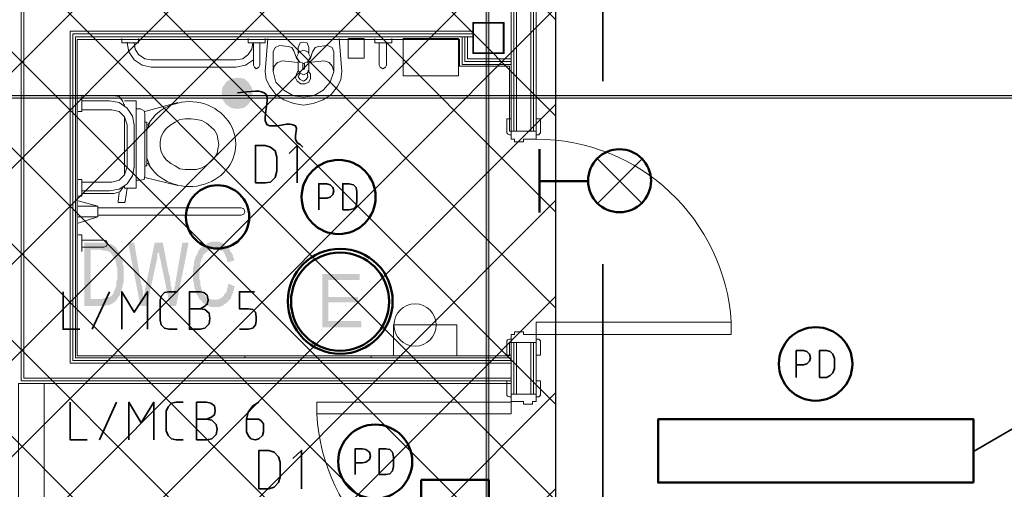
# Model space of a CAD drawing. Header units: millimetres. Extents: x 1.7 to 32.8, y 0.3 to 23.1.
# Tile 31 of 106: x 5.7 to 7.6, y 13.4 to 14.3. Entities that reach past the tile are written whole.
import ezdxf

# ---------------------------------------------------------------- set-up
doc = ezdxf.new("R2010")
doc.units = ezdxf.units.MM
doc.layers.add('PDF_Geometry', color=9, linetype='Continuous', true_color=0x808080)
doc.layers.add('PDF_Solid Fills', color=9, linetype='Continuous', true_color=0x808080)

msp = doc.modelspace()

# ---------------------------------------------------------------- hatches: boundary and pattern name
h = msp.add_hatch()
h.set_pattern_fill('ANSI37', color=256, scale=0.04)
h.paths.add_polyline_path([(6.7458, 12.6578), (3.7792, 12.6578), (3.7792, 20.3169), (6.7458, 20.3169)])
at = {"layer": 'PDF_Solid Fills', "transparency": 33554559}
for color, points in [(256, [(29.8551, 14.1229), (29.8551, 14.1262), (2.9827, 14.1262), (2.9827, 14.1212), (29.8551, 14.1212)]), (256, [(5.8959, 13.8512), (5.8643, 13.8512), (5.8643, 13.7329), (5.9042, 13.7329), (5.9058, 13.7346), (5.911, 13.7346), (5.9126, 13.7362), (5.9141, 13.7362), (5.9175, 13.7379), (5.9191, 13.7396), (5.9209, 13.7412), (5.9225, 13.7412), (5.9243, 13.7446), (5.9259, 13.7462), (5.8758, 13.7462), (5.8758, 13.8379), (5.9259, 13.8379), (5.9243, 13.8412), (5.9225, 13.8429), (5.9209, 13.8445), (5.9175, 13.8462), (5.9159, 13.8479), (5.9126, 13.8479), (5.911, 13.8496), (5.9058, 13.8496), (5.9042, 13.8512), (5.8974, 13.8512)]), (256, [(5.9575, 13.8512), (5.946, 13.8512), (5.9692, 13.7329), (5.9758, 13.7496), (5.9742, 13.7512), (5.9742, 13.7612), (5.9726, 13.7646), (5.9726, 13.7696), (5.9708, 13.7729)]), (256, [(6.011, 13.8512), (5.9958, 13.8512), (5.9791, 13.7712), (5.9791, 13.7679), (5.9776, 13.7662), (5.9776, 13.7595), (5.9758, 13.7546), (5.9758, 13.7496), (5.9692, 13.7329), (5.9809, 13.7329), (6.0008, 13.8229), (6.0008, 13.8296), (6.0026, 13.8329), (6.0026, 13.8362)]), (256, [(6.011, 13.8512), (6.0026, 13.8362), (6.0026, 13.8346), (6.0042, 13.8312), (6.0042, 13.8279), (6.0058, 13.8229), (6.0243, 13.7329), (6.0292, 13.7496), (6.0292, 13.7579), (6.0274, 13.7612), (6.0274, 13.7679), (6.0259, 13.7712), (6.0259, 13.7779), (6.0243, 13.7812), (6.0243, 13.7879), (6.0225, 13.7912)]), (256, [(6.0593, 13.8512), (6.0475, 13.8512), (6.0342, 13.7746), (6.0342, 13.7712), (6.0326, 13.7679), (6.0326, 13.7646), (6.0308, 13.7612), (6.0308, 13.7529), (6.0292, 13.7496), (6.0243, 13.7329), (6.0358, 13.7329)]), (256, [(6.1091, 13.8529), (6.1008, 13.8529), (6.0992, 13.8512), (6.0958, 13.8512), (6.0942, 13.8496), (6.0924, 13.8479), (6.0893, 13.8479), (6.0875, 13.8462), (6.0875, 13.8462), (6.0859, 13.8445), (6.0841, 13.8429), (6.0809, 13.8412), (6.0791, 13.8379), (6.0775, 13.8362), (6.076, 13.8329), (6.076, 13.8312), (6.0742, 13.8279), (6.0726, 13.8246), (6.0726, 13.8246), (6.0708, 13.8212), (6.0708, 13.8196), (6.0692, 13.8162), (6.0692, 13.8095), (6.0676, 13.8062), (6.0676, 13.7796), (6.0692, 13.7762), (6.0692, 13.7696), (6.0708, 13.7679), (6.0708, 13.7646), (6.0726, 13.7612), (6.0726, 13.7579), (6.0742, 13.7546), (6.076, 13.7529), (6.0775, 13.7496), (6.0791, 13.7462), (6.0809, 13.7446), (6.0825, 13.7429), (6.1076, 13.7446), (6.1026, 13.7446), (6.0992, 13.7462), (6.0976, 13.7462), (6.0958, 13.7479), (6.0924, 13.7496), (6.0909, 13.7512), (6.0893, 13.7529), (6.0875, 13.7546), (6.0859, 13.7579), (6.0841, 13.7612), (6.0841, 13.7629), (6.0825, 13.7662), (6.0825, 13.7696), (6.0809, 13.7729), (6.0809, 13.7796), (6.0791, 13.7829), (6.0791, 13.7929), (6.0791, 13.8029), (6.0809, 13.8062), (6.0809, 13.8129), (6.0825, 13.8162), (6.0825, 13.8179), (6.0841, 13.8212), (6.0859, 13.8246), (6.0859, 13.8262), (6.0875, 13.8296), (6.0893, 13.8312), (6.0924, 13.8329), (6.0924, 13.8346), (6.0942, 13.8346), (6.0958, 13.8362), (6.0992, 13.8379), (6.1008, 13.8379), (6.1042, 13.8396), (6.1358, 13.8396), (6.1342, 13.8412), (6.1308, 13.8445), (6.1308, 13.8445), (6.1274, 13.8462), (6.1258, 13.8479), (6.1243, 13.8496), (6.1209, 13.8512), (6.1193, 13.8512), (6.1175, 13.8529), (6.1125, 13.8529)]), (256, [(5.9259, 13.8379), (5.8943, 13.8379), (5.8959, 13.8379), (5.8992, 13.8362), (5.9058, 13.8362), (5.9092, 13.8346), (5.911, 13.8346), (5.9126, 13.8329), (5.9141, 13.8312), (5.9159, 13.8296), (5.9175, 13.8262), (5.9191, 13.8246), (5.9209, 13.8212), (5.9209, 13.8212), (5.9225, 13.8196), (5.9225, 13.8162), (5.9243, 13.8129), (5.9243, 13.8079), (5.9259, 13.8046), (5.9259, 13.7929), (5.9259, 13.7829), (5.9243, 13.7796), (5.9243, 13.7696), (5.9225, 13.7696), (5.9225, 13.7662), (5.9209, 13.7629), (5.9191, 13.7595), (5.9191, 13.7579), (5.9175, 13.7546), (5.9159, 13.7529), (5.9141, 13.7512), (5.911, 13.7496), (5.9092, 13.7496), (5.9076, 13.7479), (5.9008, 13.7479), (5.8974, 13.7462), (5.8758, 13.7462), (5.9259, 13.7462), (5.9275, 13.7496), (5.9293, 13.7512), (5.9308, 13.7529), (5.9308, 13.7562), (5.9324, 13.7595), (5.9342, 13.7612), (5.9342, 13.7646), (5.9358, 13.7696), (5.9358, 13.7729), (5.9376, 13.7762), (5.9376, 13.8079), (5.9358, 13.8112), (5.9358, 13.8179), (5.9342, 13.8212), (5.9342, 13.8229), (5.9324, 13.8262), (5.9308, 13.8279), (5.9308, 13.8312), (5.9293, 13.8346), (5.9275, 13.8362)]), (256, [(6.1358, 13.8396), (6.1091, 13.8396), (6.1159, 13.8396), (6.1175, 13.8379), (6.1193, 13.8362), (6.1225, 13.8362), (6.1243, 13.8346), (6.1258, 13.8312), (6.1274, 13.8296), (6.1274, 13.8279), (6.1292, 13.8246), (6.1308, 13.8212), (6.1308, 13.8179), (6.1326, 13.8146), (6.1441, 13.8179), (6.1441, 13.8212), (6.1425, 13.8246), (6.1425, 13.8262), (6.141, 13.8296), (6.1392, 13.8329), (6.1376, 13.8346), (6.1358, 13.8379)]), (7, [(6.3791, 13.7929), (6.3091, 13.7929), (6.3091, 13.6929), (6.3825, 13.6929), (6.3825, 13.7046), (6.3209, 13.7046), (6.3209, 13.7396), (6.3759, 13.7396), (6.3759, 13.7496), (6.3209, 13.7496), (6.3209, 13.7812), (6.3791, 13.7812)]), (256, [(6.1342, 13.7746), (6.1342, 13.7746), (6.1326, 13.7712), (6.1326, 13.7679), (6.1308, 13.7646), (6.1308, 13.7612), (6.1292, 13.7579), (6.1274, 13.7562), (6.1258, 13.7546), (6.1243, 13.7512), (6.1243, 13.7512), (6.1225, 13.7496), (6.1193, 13.7479), (6.1175, 13.7462), (6.1159, 13.7462), (6.1125, 13.7446), (6.1076, 13.7446), (6.0825, 13.7429), (6.0841, 13.7412), (6.0859, 13.7379), (6.0875, 13.7379), (6.0893, 13.7362), (6.0909, 13.7346), (6.0942, 13.7346), (6.0958, 13.7329), (6.0976, 13.7329), (6.1008, 13.7312), (6.1175, 13.7312), (6.1193, 13.7329), (6.1225, 13.7329), (6.1243, 13.7346), (6.1258, 13.7362), (6.1292, 13.7379), (6.1308, 13.7396), (6.1326, 13.7412), (6.1342, 13.7429), (6.1358, 13.7446), (6.1376, 13.7462), (6.1392, 13.7496), (6.1392, 13.7512), (6.141, 13.7546), (6.1425, 13.7579), (6.1425, 13.7595), (6.1441, 13.7629), (6.1441, 13.7662), (6.1459, 13.7696)])]:
    msp.add_hatch(color=color, dxfattribs=at).paths.add_polyline_path(points)

# ---------------------------------------------------------------- linework, layer by layer
msp.add_lwpolyline([(6.7458, 12.6578), (3.7792, 12.6578), (3.7792, 20.3169), (6.7458, 20.3169)], close=True)
at = {"layer": 'PDF_Geometry', "lineweight": 5}
for points in [[(6.6208, 22.921), (6.6208, 22.8592), (6.6158, 22.8592), (6.6158, 22.921), (6.6158, 0.2783), (6.6208, 0.2783)], [(29.8551, 14.1229), (29.8551, 14.1262), (2.9827, 14.1262), (2.9827, 14.1212), (29.8551, 14.1212)]]:
    msp.add_lwpolyline(points, close=True, dxfattribs=at)
at = {"layer": 'PDF_Geometry', "color": 7, "lineweight": 35}
for points in [[(7.5275, 13.4612), (7.6541, 13.5346), (7.6541, 14.7879), (7.5275, 14.8612), (7.6541, 14.9345), (7.6541, 15.9711), (7.5275, 16.0595), (7.6541, 16.1328), (7.6541, 17.6244), (7.5275, 17.7128), (7.6541, 17.7878), (7.6541, 19.2777), (7.5275, 19.3661)], [(6.8341, 14.7529), (6.8341, 14.1529)], [(6.1509, 14.1312), (6.1676, 14.1329), (6.1841, 14.1346), (6.1908, 14.1346), (6.1958, 14.1329), (6.2008, 14.1312), (6.2042, 14.1279), (6.206, 14.1229), (6.206, 14.1162), (6.2042, 14.1012), (6.2026, 14.0862), (6.2026, 14.0796), (6.2042, 14.0746), (6.206, 14.0712), (6.2109, 14.0696), (6.2258, 14.0696), (6.2425, 14.0729), (6.2491, 14.0729), (6.2543, 14.0712), (6.2592, 14.0696), (6.2608, 14.0646), (6.2592, 14.0512), (6.2592, 14.0445), (6.2626, 14.0379), (6.2676, 14.0345), (6.2726, 14.0296)], [(6.2626, 13.9629), (6.2626, 14.0329), (6.2475, 14.0179)], [(6.8242, 13.9246), (6.9075, 14.0079)], [(6.8242, 14.0079), (6.9075, 13.9246)], [(6.3026, 13.9129), (6.3026, 13.9612), (6.3175, 13.9612), (6.3242, 13.9595), (6.3292, 13.9546), (6.3308, 13.9479), (6.3292, 13.9412), (6.3242, 13.9362), (6.3175, 13.9346), (6.3026, 13.9346)], [(6.8341, 13.8112), (6.8341, 12.7079), (25.8219, 12.7079), (25.8219, 13.1713)], [(5.8243, 13.7595), (5.8243, 13.6896), (5.8559, 13.6896)], [(5.8791, 13.6896), (5.911, 13.7595)], [(5.9342, 13.6896), (5.9342, 13.7595), (5.9575, 13.7212), (5.9825, 13.7595), (5.9825, 13.6896)], [(6.0376, 13.6896), (6.0225, 13.6896), (6.0141, 13.6912), (6.0076, 13.6979), (6.0058, 13.7062), (6.0058, 13.7429), (6.0076, 13.7512), (6.0141, 13.7579), (6.0225, 13.7595), (6.0376, 13.7595)], [(6.0809, 13.7279), (6.0875, 13.7312), (6.0942, 13.7362), (6.0958, 13.7446), (6.0942, 13.7529), (6.0875, 13.7579), (6.0809, 13.7595), (6.0608, 13.7595), (6.0608, 13.6896), (6.0809, 13.6896), (6.0893, 13.6912), (6.0976, 13.6996), (6.0992, 13.7096), (6.0976, 13.7196), (6.0893, 13.7262), (6.0809, 13.7279), (6.0608, 13.7279)], [(6.1543, 13.6896), (6.1708, 13.6896), (6.1791, 13.6912), (6.1841, 13.6979), (6.1859, 13.7046), (6.1859, 13.7129), (6.1841, 13.7212), (6.1791, 13.7262), (6.1708, 13.7279), (6.1543, 13.7279), (6.1543, 13.7595), (6.1825, 13.7595)], [(7.1959, 13.5996), (7.1959, 13.6496), (7.2092, 13.6496), (7.2158, 13.6479), (7.2207, 13.6429), (7.2225, 13.6362), (7.2207, 13.6296), (7.2158, 13.6246), (7.2092, 13.6229), (7.1959, 13.6229)], [(5.8376, 13.5529), (5.8376, 13.4829), (5.8692, 13.4829)], [(5.8925, 13.4829), (5.9243, 13.5529)], [(5.9475, 13.4829), (5.9475, 13.5529), (5.9708, 13.5146), (5.9943, 13.5529), (5.9943, 13.4829)], [(6.0491, 13.4829), (6.0358, 13.4829), (6.0274, 13.4846), (6.0209, 13.4912), (6.0175, 13.4996), (6.0175, 13.5362), (6.0209, 13.5446), (6.0274, 13.5512), (6.0358, 13.5529), (6.0491, 13.5529)], [(6.0924, 13.5212), (6.1008, 13.5246), (6.1076, 13.5296), (6.1091, 13.5379), (6.1076, 13.5462), (6.1008, 13.5512), (6.0924, 13.5529), (6.0742, 13.5529), (6.0742, 13.4829), (6.0924, 13.4829), (6.1026, 13.4846), (6.1109, 13.4929), (6.1125, 13.5029), (6.1109, 13.5112), (6.1026, 13.5196), (6.0924, 13.5212), (6.0742, 13.5212)], [(6.1908, 13.5529), (6.1791, 13.5462), (6.1708, 13.5346), (6.1676, 13.5212), (6.1676, 13.4979), (6.1708, 13.4912), (6.1759, 13.4846), (6.1841, 13.4829), (6.1908, 13.4846), (6.1976, 13.4912), (6.1992, 13.4979), (6.1992, 13.5129), (6.1958, 13.5179), (6.1908, 13.5212), (6.1676, 13.5212)], [(6.371, 13.4179), (6.371, 13.4662), (6.3843, 13.4662), (6.3908, 13.4646), (6.3976, 13.4596), (6.3992, 13.4529), (6.3976, 13.4462), (6.3908, 13.4412), (6.3843, 13.4396), (6.371, 13.4396)], [(6.2707, 13.3912), (6.2707, 13.4629), (6.2543, 13.4479)]]:
    msp.add_lwpolyline(points, dxfattribs=at)
at = {"layer": 'PDF_Geometry', "lineweight": 18}
for points in [[(6.6626, 13.5929), (6.6542, 13.5929), (6.6542, 13.5662), (6.6558, 13.5646), (6.6592, 13.5629), (6.6626, 13.5629), (6.6626, 13.5929), (5.7458, 13.5929), (5.7458, 15.9478), (6.6626, 15.9478)], [(6.6626, 15.9428), (5.751, 15.9428), (5.751, 13.5979), (6.6626, 13.5979)], [(6.6675, 14.0596), (6.6675, 14.4245)], [(6.6725, 14.0596), (6.6725, 14.4245)], [(6.6991, 14.4245), (6.6991, 14.0596)], [(6.7041, 14.4245), (6.7041, 14.0596)], [(6.5908, 14.2462), (5.8376, 14.2462), (5.8376, 13.6262), (6.6626, 13.6262)], [(6.6626, 13.6312), (5.8426, 13.6312), (5.8426, 14.2412), (6.5908, 14.2412)], [(6.6626, 13.6362), (5.8476, 13.6362), (5.8476, 14.2362), (6.5908, 14.2362)], [(6.6626, 13.6646), (6.6592, 13.6646), (6.6592, 13.6396), (5.8509, 13.6396), (5.8509, 14.2312), (6.5657, 14.2312), (6.5657, 14.1812), (6.6592, 14.1812), (6.6592, 14.0596), (6.6626, 14.0596)], [(5.9342, 14.2329), (5.9342, 14.2245), (5.9658, 14.2245), (5.9658, 14.2329)], [(5.9442, 14.2262), (5.9442, 14.2245), (5.9475, 14.2079), (5.9575, 14.1929), (5.9726, 14.1829), (5.9893, 14.1795), (6.1475, 14.1795), (6.1658, 14.1829), (6.1809, 14.1929)], [(5.9575, 14.2245), (5.9593, 14.2129), (5.9658, 14.2029), (5.9776, 14.1945), (5.9893, 14.1929), (6.1475, 14.1929), (6.1608, 14.1945), (6.1708, 14.2029), (6.1775, 14.2129), (6.1791, 14.2245)], [(6.1708, 14.2329), (6.1708, 14.2245), (6.2026, 14.2245), (6.2026, 14.2329)], [(6.1924, 14.2245), (6.1924, 14.1829), (6.1908, 14.1795), (6.1859, 14.1762), (6.1825, 14.1795), (6.1809, 14.1829), (6.1809, 14.2245)], [(6.2075, 14.2329), (6.2026, 14.1712), (6.2042, 14.1562), (6.2109, 14.1429), (6.2224, 14.1279), (6.2376, 14.1179), (6.2558, 14.1112), (6.2741, 14.1079), (6.2924, 14.1112), (6.3109, 14.1179), (6.3258, 14.1279), (6.3376, 14.1429), (6.3441, 14.1562), (6.3459, 14.1712), (6.3409, 14.2329)], [(6.2809, 14.1879), (6.2874, 14.1962), (6.2908, 14.2079), (6.2924, 14.2095), (6.2958, 14.2162), (6.3026, 14.2179), (6.3193, 14.2196), (6.3276, 14.2162), (6.3308, 14.2079), (6.3308, 14.1712), (6.3242, 14.1512), (6.3109, 14.1362), (6.2942, 14.1262), (6.2741, 14.1229), (6.2543, 14.1262), (6.2376, 14.1362), (6.2224, 14.1512), (6.2175, 14.1712), (6.2175, 14.2079), (6.2209, 14.2162), (6.2292, 14.2196), (6.2459, 14.2179), (6.2525, 14.2162), (6.2558, 14.2095), (6.2608, 14.1962), (6.2676, 14.1879)], [(6.2843, 14.2062), (6.2843, 14.2162), (6.2809, 14.2245), (6.2741, 14.2262), (6.2676, 14.2245), (6.2642, 14.2162), (6.2642, 14.2062)], [(6.4075, 14.2329), (6.4075, 14.2245), (6.4391, 14.2245), (6.4391, 14.2329)], [(6.4292, 14.2245), (6.4292, 14.1829), (6.4276, 14.1795), (6.4224, 14.1762), (6.4175, 14.1795), (6.4159, 14.1829), (6.4159, 14.2245)], [(6.5709, 14.2362), (6.5709, 14.1845), (6.6626, 14.1845)], [(6.5759, 14.2362), (6.5759, 14.1895), (6.6626, 14.1895)], [(6.5809, 14.2362), (6.5809, 14.1945), (6.6626, 14.1945)], [(6.2642, 14.1879), (6.2342, 14.1912), (6.2258, 14.1879), (6.2193, 14.1812), (6.2175, 14.1712)], [(6.2843, 14.1895), (6.2843, 14.1729), (6.2809, 14.1679), (6.2741, 14.1646), (6.2676, 14.1679), (6.2642, 14.1729), (6.2608, 14.1662), (6.2592, 14.1595), (6.2626, 14.1529), (6.2692, 14.1479), (6.2775, 14.1479), (6.2843, 14.1512), (6.2874, 14.1579), (6.2874, 14.1662), (6.2825, 14.1729)], [(6.2642, 14.1895), (6.2642, 14.1729)], [(6.2759, 14.1862), (6.2759, 14.1779), (6.2759, 14.1762), (6.2741, 14.1746), (6.2726, 14.1762), (6.2726, 14.1862)], [(6.2843, 14.1879), (6.3125, 14.1912), (6.3224, 14.1879), (6.3276, 14.1812), (6.3308, 14.1712)], [(6.2676, 14.1679), (6.2642, 14.1612), (6.2676, 14.1562), (6.2741, 14.1529), (6.2791, 14.1562), (6.2825, 14.1612), (6.2809, 14.1679)], [(5.8525, 14.0962), (5.8593, 14.0962), (5.8593, 14.1262), (5.8525, 14.1262)], [(5.9392, 14.1062), (5.9358, 14.1162), (5.9293, 14.1246), (5.9191, 14.1262), (5.8593, 14.1262)], [(5.9575, 13.9912), (5.9575, 14.0712), (5.9543, 14.0879), (5.9442, 14.1029), (5.9293, 14.1129), (5.911, 14.1162), (5.8593, 14.1162), (5.8593, 14.0995), (5.9159, 14.0995), (5.9293, 14.0962), (5.9392, 14.0862), (5.9442, 14.0712), (5.9442, 13.9929), (5.9392, 13.9779), (5.9293, 13.9679), (5.9159, 13.9646), (5.8593, 13.9646)], [(5.9392, 13.9562), (5.9392, 13.9529), (5.9609, 13.9529), (5.9609, 14.1162), (5.9392, 14.1162)], [(5.9392, 14.1079), (5.9392, 14.1095)], [(5.9776, 14.0962), (6.0392, 14.1129)], [(5.9609, 13.9679), (5.9692, 13.9679), (5.9758, 13.9696), (5.9776, 13.9762), (5.9776, 14.0929), (5.9758, 14.0979), (5.9692, 14.1012), (5.9609, 14.1012)], [(5.9392, 14.0862), (5.9392, 13.9779)], [(5.9776, 14.0762), (5.9809, 14.0762), (5.9809, 13.9946), (5.9776, 13.9946)], [(5.9809, 14.0612), (5.9875, 14.0779)], [(5.9809, 14.0712), (5.9841, 14.0712)], [(5.9875, 13.9929), (5.9809, 14.0095)], [(5.9809, 13.9995), (5.9841, 13.9995)], [(5.8593, 13.9479), (5.911, 13.9479), (5.9293, 13.9512), (5.9442, 13.9612), (5.9543, 13.9762), (5.9575, 13.9929)], [(5.8525, 13.9379), (5.8593, 13.9379), (5.8593, 13.9696), (5.8525, 13.9696)], [(5.9376, 13.9562), (5.9308, 13.9462), (5.9191, 13.9429), (5.8593, 13.9429), (5.8593, 13.9629)], [(5.9776, 13.9729), (6.0392, 13.9579)], [(5.9293, 13.9446), (5.9275, 13.9279), (5.9275, 13.9262), (5.9293, 13.9262), (5.9376, 13.9262), (5.9392, 13.9262), (5.9408, 13.9279), (5.9442, 13.9529)], [(5.8525, 13.9295), (5.8893, 13.9196), (5.8525, 13.9196)], [(5.8893, 13.9196), (5.8893, 13.8996)], [(5.8893, 13.9029), (6.1574, 13.9029), (6.1626, 13.9045), (6.1642, 13.9096), (6.1626, 13.9146), (6.1574, 13.9162), (5.8893, 13.9162)], [(5.8525, 13.8879), (5.8893, 13.8996), (5.8525, 13.8996)], [(5.8525, 13.8662), (5.8593, 13.8662), (5.8593, 13.8346)], [(5.8593, 13.8429), (5.9008, 13.8429), (5.9058, 13.8445), (5.9076, 13.8496), (5.9058, 13.8545), (5.9008, 13.8562), (5.8593, 13.8562), (5.8593, 13.8579)], [(6.7093, 13.5679), (6.6626, 13.5679), (6.6626, 13.6646), (6.7093, 13.6646), (6.7093, 13.5546)], [(6.6675, 13.5679), (6.6675, 13.6646)], [(6.6725, 13.5679), (6.6725, 13.6646)], [(6.6991, 13.6646), (6.6991, 13.5679)], [(6.7041, 13.6646), (6.7041, 13.5679)], [(6.1642, 13.6362), (6.1642, 13.6396), (6.4008, 13.6396), (6.4008, 13.6362)], [(6.6626, 13.5879), (5.7408, 13.5879), (5.7408, 13.2346), (5.7891, 13.2346), (5.7891, 12.9779)], [(5.7891, 13.2346), (5.7891, 13.5879)]]:
    msp.add_lwpolyline(points, dxfattribs=at)
for points in [[(6.7093, 14.0596), (6.6626, 14.0596), (6.6626, 14.4245), (6.7093, 14.4245)], [(6.6492, 14.2045), (6.6492, 14.2629), (6.5909, 14.2629), (6.5909, 14.2045)], [(6.6474, 14.2062), (6.6474, 14.2612), (6.5924, 14.2612), (6.5924, 14.2062)], [(6.3874, 14.1962), (6.3874, 14.2329), (6.3574, 14.2329), (6.3574, 14.1962)], [(6.5642, 14.1629), (6.5642, 14.2329), (6.4608, 14.2329), (6.4608, 14.1629)], [(6.2874, 14.1979), (6.2825, 14.2079), (6.2741, 14.2112), (6.2658, 14.2079), (6.2608, 14.1979), (6.2658, 14.1895), (6.2741, 14.1862), (6.2825, 14.1895)], [(6.1159, 14.0345), (6.1141, 14.0262), (6.1125, 14.0179), (6.1076, 14.0095), (6.1008, 14.0029), (6.0924, 13.9962), (6.0841, 13.9912), (6.0742, 13.9879), (6.0525, 13.9879), (6.0426, 13.9895), (6.0342, 13.9946), (6.0259, 13.9995), (6.0175, 14.0062), (6.0125, 14.0129), (6.0076, 14.0212), (6.0058, 14.0312), (6.0058, 14.0396), (6.0076, 14.0496), (6.0125, 14.0579), (6.0175, 14.0646), (6.0259, 14.0712), (6.0342, 14.0762), (6.0426, 14.0812), (6.0525, 14.0829), (6.0642, 14.0829), (6.0742, 14.0812), (6.0841, 14.0796), (6.0924, 14.0746), (6.1008, 14.0679), (6.1076, 14.0612), (6.1125, 14.0529), (6.1141, 14.0445)], [(6.6626, 14.0829), (6.6626, 14.0529), (6.6592, 14.0529), (6.6558, 14.0545), (6.6542, 14.0562), (6.6542, 14.0829)], [(6.7093, 14.0829), (6.7093, 14.0529), (6.7143, 14.0529), (6.7158, 14.0545), (6.7174, 14.0562), (6.7174, 14.0829)], [(6.7093, 14.0445), (6.7093, 14.0596), (6.6626, 14.0596), (6.6626, 14.0445), (6.6691, 14.0445), (6.6691, 14.0396), (6.6858, 14.0396), (6.6858, 14.0445)], [(6.7093, 13.6796), (6.7093, 13.6646), (6.6626, 13.6646), (6.6626, 13.6796), (6.6691, 13.6796), (6.6691, 13.6846), (6.6858, 13.6846), (6.6858, 13.6796), (6.7093, 13.6796), (6.7093, 13.7029), (7.0742, 13.7029), (7.0742, 13.6796)], [(6.5608, 13.6396), (6.5608, 13.6979), (6.4424, 13.6979), (6.4424, 13.6396)], [(6.6626, 13.6412), (6.6626, 13.6712), (6.6592, 13.6712), (6.6558, 13.6696), (6.6542, 13.6679), (6.6542, 13.6412)], [(6.7093, 13.6412), (6.7093, 13.6712), (6.7143, 13.6712), (6.7158, 13.6696), (6.7174, 13.6679), (6.7174, 13.6412)], [(6.7093, 13.5929), (6.7093, 13.5629), (6.7143, 13.5629), (6.7158, 13.5646), (6.7174, 13.5662), (6.7174, 13.5929)], [(6.6626, 13.5546), (6.6626, 13.5679), (6.7093, 13.5679), (6.7093, 13.5546), (6.7025, 13.5546), (6.7025, 13.5496), (6.6858, 13.5496), (6.6858, 13.5546)], [(6.6626, 13.5312), (6.6626, 13.5529), (6.2992, 13.5529), (6.2992, 13.5312)]]:
    msp.add_lwpolyline(points, close=True, dxfattribs=at)
at = {"layer": 'PDF_Geometry', "color": 7, "lineweight": 35}
for points in [[(6.1841, 13.9629), (6.2026, 13.9629), (6.2125, 13.9646), (6.2209, 13.9729), (6.2243, 13.9846), (6.2243, 14.0112), (6.2209, 14.0229), (6.2125, 14.0296), (6.2026, 14.0329), (6.1841, 14.0329)], [(6.3475, 13.9129), (6.3592, 13.9129), (6.3676, 13.9146), (6.3725, 13.9196), (6.3741, 13.9279), (6.3741, 13.9462), (6.3725, 13.9546), (6.3676, 13.9595), (6.3592, 13.9612), (6.3475, 13.9612)], [(7.2392, 13.5996), (7.2526, 13.5996), (7.2591, 13.6029), (7.2641, 13.6079), (7.2674, 13.6162), (7.2674, 13.6346), (7.2641, 13.6429), (7.2591, 13.6479), (7.2526, 13.6496), (7.2392, 13.6496)], [(6.4159, 13.4179), (6.4276, 13.4179), (6.4357, 13.4196), (6.4409, 13.4246), (6.4425, 13.4329), (6.4425, 13.4512), (6.4409, 13.4596), (6.4357, 13.4646), (6.4276, 13.4662), (6.4159, 13.4662)], [(6.1908, 13.3912), (6.2091, 13.3912), (6.2193, 13.3946), (6.2274, 13.4029), (6.2308, 13.4129), (6.2308, 13.4412), (6.2274, 13.4512), (6.2193, 13.4596), (6.2091, 13.4629), (6.1908, 13.4629)]]:
    msp.add_lwpolyline(points, close=True, dxfattribs=at)
at = {"layer": 'PDF_Geometry', "color": 3, "lineweight": 50}
for points in [[(6.7158, 13.9079), (6.7158, 14.0262)], [(6.8059, 13.9662), (6.7158, 13.9662)]]:
    msp.add_lwpolyline(points, dxfattribs=at)
for points in [[(7.5275, 13.4029), (7.5275, 13.5212), (6.9375, 13.5212), (6.9375, 13.4029)], [(6.4942, 13.4079), (6.4942, 13.1112), (6.6208, 13.1112), (6.6208, 13.4079)]]:
    msp.add_lwpolyline(points, close=True, dxfattribs=at)
for centre, radius in [((6.8653, 13.967), 0.0589), ((6.3399, 13.9366), 0.0692), ((6.1134, 13.8994), 0.0592), ((7.2321, 13.6247), 0.0687), ((6.4083, 13.4422), 0.0692)]:
    msp.add_circle(centre, radius, dxfattribs=at)
at = {"layer": 'PDF_Geometry', "color": 4, "lineweight": 50}
for centre, radius in [((6.3429, 13.7417), 0.098), ((6.3425, 13.7411), 0.0917)]:
    msp.add_circle(centre, radius, dxfattribs=at)
at = {"layer": 'PDF_Geometry', "lineweight": 18}
msp.add_circle((6.4829, 13.6974), 0.0395, dxfattribs=at)
for centre, radius, start, end in [((6.7099, 13.6794), 0.3651, 3.686, 90.0934), ((6.6604, 13.5514), 0.3618, 183.196, 270.3355)]:
    msp.add_arc(centre, radius, start, end, dxfattribs=at)
msp.add_ellipse((6.0606, 14.0354), major_axis=(-0.0869, 0.0001), ratio=0.913121, start_param=0.493101, end_param=5.791423, dxfattribs=at)
at = {"layer": 'PDF_Solid Fills', "lineweight": 5, "transparency": 33554559}
msp.add_solid([(6.6158, 0.2783), (6.6208, 0.2783), (6.6158, 22.921), (6.6208, 22.921)], dxfattribs=at)
at = {"layer": 'PDF_Solid Fills', "color": 7, "lineweight": 35, "transparency": 33554559}
for points in [[(6.1292, 14.1512), (6.1225, 14.1412), (6.1509, 14.1312)], [(6.1392, 14.1579), (6.1292, 14.1512), (6.1509, 14.1312)], [(6.1509, 14.1595), (6.1392, 14.1579), (6.1509, 14.1312)], [(6.1626, 14.1579), (6.1509, 14.1595), (6.1509, 14.1312)], [(6.1708, 14.1512), (6.1626, 14.1579), (6.1509, 14.1312)], [(6.1775, 14.1412), (6.1708, 14.1512), (6.1509, 14.1312)], [(6.1225, 14.1412), (6.1209, 14.1312), (6.1509, 14.1312)], [(6.1209, 14.1312), (6.1225, 14.1195), (6.1509, 14.1312)], [(6.1225, 14.1195), (6.1292, 14.1095), (6.1509, 14.1312)], [(6.1292, 14.1095), (6.1392, 14.1029), (6.1509, 14.1312)], [(6.1392, 14.1029), (6.1509, 14.1012), (6.1509, 14.1312)], [(6.1791, 14.1312), (6.1775, 14.1412), (6.1509, 14.1312)], [(6.1509, 14.1012), (6.1626, 14.1029), (6.1509, 14.1312)], [(6.1626, 14.1029), (6.1708, 14.1095), (6.1509, 14.1312)], [(6.1708, 14.1095), (6.1775, 14.1195), (6.1509, 14.1312)], [(6.1775, 14.1195), (6.1791, 14.1312), (6.1509, 14.1312)]]:
    msp.add_solid(points, dxfattribs=at)

doc.saveas('drawing.dxf')
